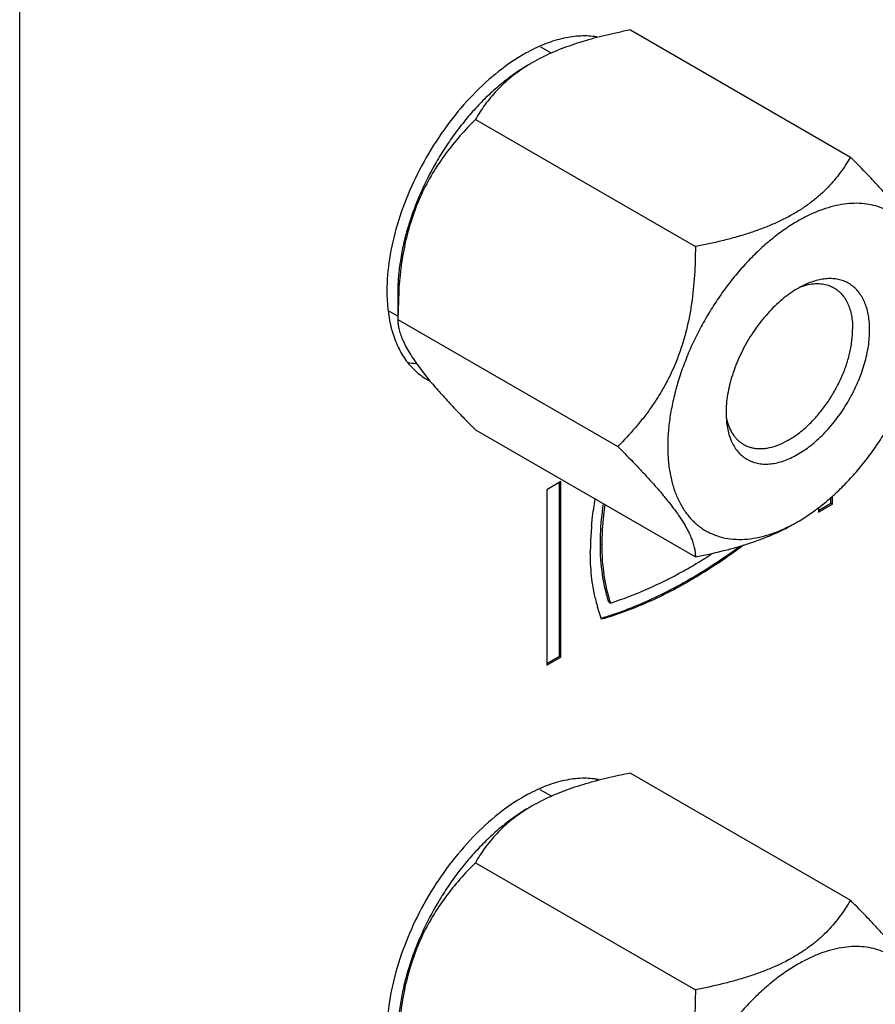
# Model space of a CAD drawing. Header units: inches. Extents: x 0 to 34, y 0 to 22.
# Tile 17 of 179: x 3.637 to 3.953, y 14.157 to 14.52. Entities that reach past the tile are written whole.
import ezdxf

# ---------------------------------------------------------------- set-up
doc = ezdxf.new("R2010")
doc.units = ezdxf.units.IN
doc.header["$LTSCALE"] = 1.87
doc.header["$MEASUREMENT"] = 0
doc.layers.get('0').update_dxf_attribs({"linetype": 'CONTINUOUS'})
for name, color, linetype in [('02___PRT_ALL_AXES', 7, 'CONTINUOUS'), ('ARTWORK', 7, 'CONTINUOUS'), ('THREAD', 7, 'CONTINUOUS')]:
    doc.layers.add(name, color=color, linetype=linetype)

msp = doc.modelspace()

# ---------------------------------------------------------------- linework, layer by layer
at = {"color": 3, "linetype": 'CONTINUOUS'}
msp.add_line((3.6373386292, 13.8766971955), (3.6373386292, 15.7443729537), dxfattribs=at)
at = {"color": 7, "linetype": 'CONTINUOUS'}
for p, q in [((3.8628503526, 14.5163894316), (3.944078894, 14.4694890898)), ((3.8055935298, 14.4833300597), (3.8868220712, 14.436429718)), ((3.7769651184, 14.4199346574), (3.7769651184, 14.4095453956)), ((3.7772759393, 14.4199251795), (3.7769651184, 14.4095453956)), ((3.7769651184, 14.4095453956), (3.8581936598, 14.3626450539)), ((3.7852062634, 14.3914160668), (3.78896346, 14.3866887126)), ((3.8055935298, 14.3688201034), (3.8868220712, 14.3219197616)), ((3.8628503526, 14.2420554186), (3.944078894, 14.1951550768)), ((3.8055935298, 14.2089960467), (3.8868220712, 14.162095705))]:
    msp.add_line(p, q, dxfattribs=at)
for centre, radius, start, end in [((3.9044427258, 14.3000969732), 0.2202551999, 100.8849317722, 102.1886411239), ((3.8589265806, 14.4482123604), 0.0647514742, 119.9998590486, 121.3816781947), ((3.9225308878, 14.410812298), 0.1455405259, 176.2679748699, 176.4101309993), ((3.8936120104, 14.3886652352), 0.0620786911, 298.318408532, 300.0113948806), ((3.9044827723, 14.0255596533), 0.2204624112, 100.8851745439, 102.1705811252), ((3.8284279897, 14.2227227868), 0.0276183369, 36.9669406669, 38.2829497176), ((3.8589265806, 14.1738783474), 0.0647514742, 119.9998590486, 121.3816781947)]:
    msp.add_arc(centre, radius, start, end, dxfattribs=at)
at = {"color": 3, "linetype": 'CONTINUOUS'}
msp.add_arc((3.85615539, 14.1764115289), 0.0656916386, 118.456192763, 120.7165446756, dxfattribs=at)
at = {"color": 7, "linetype": 'CONTINUOUS'}
for points, knots in [([(3.8579400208, 14.5153871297), (3.8550742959, 14.5147666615), (3.8508201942, 14.5137483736), (3.8452543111, 14.5121551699), (3.8412126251, 14.5108506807), (3.837299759, 14.5094210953), (3.8323563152, 14.5073699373), (3.8288058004, 14.5055907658), (3.8265509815, 14.5042888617)], [0, 0, 0, 0, 0.2632094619, 0.3924381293, 0.5196290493, 0.6443728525, 0.7662740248, 1, 1, 1, 1]), ([(3.8252251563, 14.5035234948), (3.8236087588, 14.5025902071), (3.8203843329, 14.5005365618), (3.815706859, 14.4970244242), (3.8111210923, 14.4930404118), (3.8066712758, 14.4886243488), (3.8023989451, 14.4838179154), (3.7983452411, 14.4786667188), (3.7945483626, 14.4732200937), (3.789884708, 14.4656443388), (3.7858791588, 14.4577105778), (3.7826170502, 14.4495547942), (3.7805906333, 14.4434514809), (3.7789913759, 14.4373898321), (3.7778342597, 14.4314271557), (3.7771310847, 14.4256206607), (3.7769651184, 14.4218016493), (3.7769651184, 14.4199346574)], [0, 0, 0, 0, 0.055825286, 0.1141905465, 0.1747991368, 0.2373687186, 0.3015691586, 0.3670180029, 0.4333118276, 0.500033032, 0.6329935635, 0.6984404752, 0.7626387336, 0.8252112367, 0.8858174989, 0.9441595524, 1, 1, 1, 1]), ([(3.8252081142, 14.503491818), (3.8240729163, 14.5027992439), (3.821886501, 14.5013697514), (3.8188163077, 14.4990529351), (3.8160168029, 14.4966223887), (3.8134795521, 14.4940961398), (3.8111879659, 14.4914923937), (3.8091223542, 14.488826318), (3.8072602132, 14.4861116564), (3.806130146, 14.4842595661), (3.8055935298, 14.4833300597)], [0, 0, 0, 0, 0.1403009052, 0.2753754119, 0.4055028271, 0.5311440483, 0.6528506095, 0.7712050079, 0.8867617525, 1, 1, 1, 1]), ([(3.8055935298, 14.4833300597), (3.8036330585, 14.4813696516), (3.7997954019, 14.4772921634), (3.7944555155, 14.4706987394), (3.7896292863, 14.4635080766), (3.785482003, 14.4556979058), (3.7821550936, 14.4473271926), (3.7797074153, 14.438531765), (3.7780942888, 14.4294751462), (3.7774991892, 14.4233545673), (3.7772989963, 14.4202855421)], [0, 0, 0, 0, 0.1174366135, 0.2369774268, 0.3589993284, 0.4836872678, 0.6108243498, 0.7397741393, 0.8697260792, 1, 1, 1, 1]), ([(3.944078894, 14.4694890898), (3.9435164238, 14.4685148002), (3.9423288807, 14.4665736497), (3.9403630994, 14.4637321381), (3.9381714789, 14.4609452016), (3.9357283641, 14.4582290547), (3.9330117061, 14.4556016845), (3.9300040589, 14.4530842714), (3.9266982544, 14.4506983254), (3.9243439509, 14.4492361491), (3.9231214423, 14.4485302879)], [0, 0, 0, 0, 0.1125174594, 0.227470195, 0.3453855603, 0.4668773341, 0.5925724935, 0.723062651, 0.8588120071, 1, 1, 1, 1]), ([(3.9727073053, 14.4287637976), (3.9727073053, 14.4292544), (3.9726518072, 14.4302831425), (3.9724001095, 14.431889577), (3.9719540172, 14.4336339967), (3.9712884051, 14.435529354), (3.9703799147, 14.4375874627), (3.9692078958, 14.4398162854), (3.9677584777, 14.4422188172), (3.9660258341, 14.4447906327), (3.964015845, 14.4475215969), (3.9617431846, 14.4503944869), (3.9592315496, 14.4533897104), (3.9565087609, 14.4564856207), (3.9536041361, 14.4596623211), (3.9494734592, 14.4640373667), (3.9462642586, 14.4673037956), (3.944078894, 14.4694890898)], [0, 0, 0, 0, 0.0290358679, 0.0608467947, 0.0960881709, 0.1354501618, 0.1796031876, 0.2291162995, 0.2843872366, 0.3455856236, 0.4125834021, 0.485026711, 0.5623485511, 0.6439038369, 0.7290180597, 0.8170901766, 1, 1, 1, 1]), ([(3.9717299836, 14.4286944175), (3.9714618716, 14.4300512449), (3.9709736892, 14.4320462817), (3.9701311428, 14.4346127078), (3.9691991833, 14.4370118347), (3.9678332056, 14.4398131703), (3.9658546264, 14.4428554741), (3.9635684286, 14.4455150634), (3.9609913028, 14.4477699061), (3.9581426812, 14.4496002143), (3.9550462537, 14.4509911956), (3.9517274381, 14.4519314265), (3.9482134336, 14.4524160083), (3.9445315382, 14.4524422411), (3.9407093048, 14.452013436), (3.9367742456, 14.4511334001), (3.9327536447, 14.4498102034), (3.9286776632, 14.4480536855), (3.9260016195, 14.4466353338), (3.9246620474, 14.4458618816)], [0, 0, 0, 0, 0.0681986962, 0.1010670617, 0.1331455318, 0.1950611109, 0.2543716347, 0.3116139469, 0.3674498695, 0.4226320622, 0.4779602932, 0.534223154, 0.5921453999, 0.6523480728, 0.7153144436, 0.7813958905, 0.8508286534, 0.9237260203, 1, 1, 1, 1]), ([(3.9231214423, 14.4485302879), (3.9205397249, 14.4470396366), (3.9164481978, 14.445033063), (3.9107359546, 14.4427689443), (3.9061988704, 14.4412113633), (3.9015106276, 14.4398102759), (3.8950602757, 14.438123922), (3.8901359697, 14.4370675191), (3.8868220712, 14.436429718)], [0, 0, 0, 0, 0.2327256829, 0.3546508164, 0.4796037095, 0.607063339, 0.7365509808, 1, 1, 1, 1]), ([(3.9246620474, 14.4458618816), (3.9230702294, 14.4449427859), (3.9198947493, 14.4429225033), (3.915286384, 14.4394707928), (3.9107663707, 14.4355586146), (3.9063775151, 14.4312239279), (3.9021597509, 14.426507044), (3.8981531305, 14.4214515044), (3.8943946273, 14.4161051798), (3.8909198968, 14.4105177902), (3.887761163, 14.4047418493), (3.884948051, 14.3988314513), (3.8825072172, 14.3928418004), (3.8804609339, 14.3868291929), (3.8788290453, 14.3808495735), (3.8776262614, 14.3749589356), (3.8768641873, 14.3692120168), (3.8765502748, 14.363662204), (3.8766873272, 14.3583607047), (3.8772756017, 14.353356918), (3.8781496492, 14.349418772), (3.87907752, 14.3464709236), (3.8801216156, 14.343738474), (3.8816853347, 14.3405749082), (3.8836340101, 14.3377282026), (3.8853850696, 14.3357195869), (3.8867792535, 14.3343563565), (3.8882632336, 14.3331254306), (3.8898337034, 14.332030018), (3.8914868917, 14.3310730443), (3.8932184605, 14.330256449), (3.8950243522, 14.3295822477), (3.8975446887, 14.3288702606), (3.9008808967, 14.328349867), (3.9050670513, 14.328323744), (3.9094302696, 14.3288845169), (3.9139300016, 14.3300253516), (3.9185250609, 14.3317329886), (3.9215452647, 14.3331995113), (3.9230603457, 14.3340158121)], [0, 0, 0, 0, 0.0325332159, 0.066529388, 0.1018230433, 0.1382553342, 0.1756361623, 0.2137487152, 0.2523637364, 0.2912436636, 0.3301443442, 0.3688220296, 0.4070365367, 0.4445576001, 0.4811676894, 0.5166693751, 0.5508894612, 0.5836853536, 0.6149537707, 0.6446353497, 0.6727279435, 0.6862000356, 0.6993041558, 0.72447502, 0.7484680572, 0.7601208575, 0.7715961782, 0.7829416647, 0.7942075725, 0.8054462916, 0.8167107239, 0.828053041, 0.8395239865, 0.863021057, 0.8875548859, 0.9133796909, 0.9406717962, 0.969539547, 1, 1, 1, 1]), ([(3.8868220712, 14.436429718), (3.8868220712, 14.4329096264), (3.8866275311, 14.4258640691), (3.8857465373, 14.4170948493), (3.8845555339, 14.4101586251), (3.8833979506, 14.4050294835), (3.8819603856, 14.4000007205), (3.880234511, 14.3951044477), (3.8782268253, 14.3903696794), (3.8759509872, 14.3858207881), (3.8734328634, 14.3814716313), (3.8707012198, 14.3773274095), (3.8677869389, 14.373383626), (3.8637175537, 14.3684049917), (3.8604424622, 14.3648937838), (3.8581936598, 14.3626450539)], [0, 0, 0, 0, 0.1294423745, 0.2589999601, 0.3236779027, 0.3881395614, 0.452258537, 0.5158951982, 0.5789246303, 0.6412491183, 0.7028153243, 0.7636166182, 0.8236753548, 0.8830549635, 1, 1, 1, 1]), ([(3.9246620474, 14.3349096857), (3.9262713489, 14.3358388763), (3.9294814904, 14.3378833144), (3.9341380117, 14.3413799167), (3.9387033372, 14.3453460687), (3.9431332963, 14.3497425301), (3.9473867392, 14.3545275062), (3.9514223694, 14.3596558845), (3.9552021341, 14.3650780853), (3.9586895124, 14.3707425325), (3.9618512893, 14.3765949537), (3.9646573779, 14.3825792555), (3.9670804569, 14.3886384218), (3.9690979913, 14.3947142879), (3.970690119, 14.4007490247), (3.9718418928, 14.4066851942), (3.9725423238, 14.4124657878), (3.9727072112, 14.4162678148), (3.9727072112, 14.4181264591)], [0, 0, 0, 0, 0.0558256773, 0.1141849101, 0.1747881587, 0.237356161, 0.301553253, 0.3669982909, 0.4332884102, 0.5000063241, 0.5667237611, 0.6330139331, 0.6984571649, 0.7626520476, 0.8252214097, 0.8858238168, 0.9441637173, 1, 1, 1, 1]), ([(3.7769651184, 14.4095453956), (3.7769651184, 14.4090029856), (3.7770334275, 14.4078591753), (3.7773429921, 14.4060658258), (3.7778946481, 14.4041020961), (3.7787216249, 14.4019516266), (3.7798532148, 14.399600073), (3.7813136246, 14.3970403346), (3.7831146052, 14.3942733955), (3.7844734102, 14.3923916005), (3.7852062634, 14.3914160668)], [0, 0, 0, 0, 0.0804287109, 0.1694791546, 0.269360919, 0.3823894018, 0.5106854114, 0.6559544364, 0.8190774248, 1, 1, 1, 1]), ([(3.78896346, 14.3866887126), (3.7901682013, 14.3852442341), (3.7927111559, 14.3823099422), (3.7967481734, 14.3779032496), (3.8010724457, 14.3733788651), (3.8040638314, 14.3703497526), (3.8055935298, 14.3688201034)], [0, 0, 0, 0, 0.2310983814, 0.4769631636, 0.7342111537, 1, 1, 1, 1]), ([(3.8581936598, 14.3626450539), (3.8603790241, 14.36045976), (3.8635882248, 14.3571933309), (3.8677189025, 14.3528182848), (3.8706235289, 14.3496415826), (3.8733463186, 14.3465456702), (3.8758579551, 14.3435504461), (3.8781306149, 14.340677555), (3.880140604, 14.3379465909), (3.8818732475, 14.3353747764), (3.8833226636, 14.3329722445), (3.8844946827, 14.3307434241), (3.8854031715, 14.3286853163), (3.8860687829, 14.3267899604), (3.8865148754, 14.3250455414), (3.8867665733, 14.3234391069), (3.8868220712, 14.3224103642), (3.8868220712, 14.3219197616)], [0, 0, 0, 0, 0.1829097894, 0.2709819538, 0.3560962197, 0.4376515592, 0.5149734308, 0.5874167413, 0.6544145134, 0.7156129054, 0.7708837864, 0.8203968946, 0.864549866, 0.9039118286, 0.9391531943, 0.9709641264, 1, 1, 1, 1]), ([(3.8868220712, 14.3219197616), (3.8901359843, 14.3225575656), (3.8950603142, 14.3236139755), (3.9015106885, 14.325300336), (3.9061989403, 14.3267014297), (3.9107360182, 14.3282590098), (3.9164482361, 14.330523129), (3.9205397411, 14.3325296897), (3.9231214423, 14.3340203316)], [0, 0, 0, 0, 0.2634501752, 0.3929386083, 0.5203981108, 0.6453511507, 0.7672757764, 1, 1, 1, 1]), ([(3.8580042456, 14.2410670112), (3.8551326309, 14.2404462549), (3.8508697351, 14.2394273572), (3.8452922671, 14.2378327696), (3.8412421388, 14.2365268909), (3.8373211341, 14.2350955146), (3.8323676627, 14.2330414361), (3.8288100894, 14.2312592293), (3.8265509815, 14.2299548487)], [0, 0, 0, 0, 0.2632143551, 0.3924467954, 0.5196414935, 0.6443878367, 0.7662887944, 1, 1, 1, 1]), ([(3.8252251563, 14.2291894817), (3.8236087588, 14.2282561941), (3.8203843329, 14.2262025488), (3.815706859, 14.2226904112), (3.8111210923, 14.2187063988), (3.8066712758, 14.2142903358), (3.8023989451, 14.2094839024), (3.7983452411, 14.2043327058), (3.7945483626, 14.1988860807), (3.789884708, 14.1913103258), (3.7858791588, 14.1833765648), (3.7826170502, 14.1752207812), (3.7805906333, 14.1691174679), (3.7789913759, 14.1630558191), (3.7778342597, 14.1570931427), (3.7771310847, 14.1512866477), (3.7769651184, 14.1474676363), (3.7769651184, 14.1456006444)], [0, 0, 0, 0, 0.055825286, 0.1141905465, 0.1747991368, 0.2373687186, 0.3015691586, 0.3670180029, 0.4333118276, 0.500033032, 0.6329935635, 0.6984404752, 0.7626387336, 0.8252112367, 0.8858174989, 0.9441595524, 1, 1, 1, 1]), ([(3.8252081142, 14.229157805), (3.8240729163, 14.2284652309), (3.821886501, 14.2270357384), (3.8188163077, 14.2247189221), (3.8160168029, 14.2222883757), (3.8134795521, 14.2197621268), (3.8111879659, 14.2171583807), (3.8091223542, 14.214492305), (3.8072602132, 14.2117776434), (3.806130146, 14.2099255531), (3.8055935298, 14.2089960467)], [0, 0, 0, 0, 0.1403009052, 0.2753754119, 0.4055028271, 0.5311440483, 0.6528506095, 0.7712050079, 0.8867617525, 1, 1, 1, 1]), ([(3.8055935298, 14.2089960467), (3.8036330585, 14.2070356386), (3.7997954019, 14.2029581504), (3.7944555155, 14.1963647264), (3.7896292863, 14.1891740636), (3.785482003, 14.1813638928), (3.7821550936, 14.1729931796), (3.7797074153, 14.164197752), (3.7780942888, 14.1551411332), (3.7774991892, 14.1490205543), (3.7772989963, 14.1459515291)], [0, 0, 0, 0, 0.1174366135, 0.2369774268, 0.3589993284, 0.4836872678, 0.6108243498, 0.7397741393, 0.8697260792, 1, 1, 1, 1]), ([(3.944078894, 14.1951550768), (3.9435164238, 14.1941807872), (3.9423288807, 14.1922396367), (3.9403630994, 14.1893981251), (3.9381714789, 14.1866111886), (3.9357283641, 14.1838950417), (3.9330117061, 14.1812676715), (3.9300040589, 14.1787502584), (3.9266982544, 14.1763643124), (3.9243439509, 14.1749021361), (3.9231214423, 14.1741962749)], [0, 0, 0, 0, 0.1125174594, 0.227470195, 0.3453855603, 0.4668773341, 0.5925724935, 0.723062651, 0.8588120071, 1, 1, 1, 1]), ([(3.9727073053, 14.1544297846), (3.9727073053, 14.154920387), (3.9726518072, 14.1559491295), (3.9724001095, 14.157555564), (3.9719540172, 14.1592999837), (3.9712884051, 14.161195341), (3.9703799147, 14.1632534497), (3.9692078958, 14.1654822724), (3.9677584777, 14.1678848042), (3.9660258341, 14.1704566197), (3.964015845, 14.1731875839), (3.9617431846, 14.1760604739), (3.9592315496, 14.1790556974), (3.9565087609, 14.1821516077), (3.9536041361, 14.1853283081), (3.9494734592, 14.1897033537), (3.9462642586, 14.1929697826), (3.944078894, 14.1951550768)], [0, 0, 0, 0, 0.0290358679, 0.0608467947, 0.0960881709, 0.1354501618, 0.1796031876, 0.2291162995, 0.2843872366, 0.3455856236, 0.4125834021, 0.485026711, 0.5623485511, 0.6439038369, 0.7290180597, 0.8170901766, 1, 1, 1, 1]), ([(3.9717299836, 14.1543604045), (3.9714618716, 14.1557172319), (3.9709736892, 14.1577122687), (3.9701311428, 14.1602786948), (3.9691991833, 14.1626778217), (3.9678332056, 14.1654791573), (3.9658546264, 14.1685214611), (3.9635684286, 14.1711810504), (3.9609913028, 14.1734358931), (3.9581426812, 14.1752662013), (3.9550462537, 14.1766571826), (3.9517274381, 14.1775974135), (3.9482134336, 14.1780819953), (3.9445315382, 14.178108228), (3.9407093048, 14.177679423), (3.9367742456, 14.1767993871), (3.9327536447, 14.1754761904), (3.9286776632, 14.1737196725), (3.9260016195, 14.1723013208), (3.9246620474, 14.1715278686)], [0, 0, 0, 0, 0.0681986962, 0.1010670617, 0.1331455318, 0.1950611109, 0.2543716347, 0.3116139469, 0.3674498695, 0.4226320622, 0.4779602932, 0.534223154, 0.5921453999, 0.6523480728, 0.7153144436, 0.7813958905, 0.8508286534, 0.9237260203, 1, 1, 1, 1]), ([(3.9246620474, 14.1715278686), (3.9230702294, 14.1706087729), (3.9198947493, 14.1685884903), (3.915286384, 14.1651367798), (3.9107663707, 14.1612246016), (3.9063775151, 14.1568899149), (3.9021597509, 14.152173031), (3.8981531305, 14.1471174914), (3.8943946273, 14.1417711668), (3.8909198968, 14.1361837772), (3.887761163, 14.1304078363), (3.884948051, 14.1244974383), (3.8825072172, 14.1185077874), (3.8804609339, 14.1124951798), (3.8788290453, 14.1065155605), (3.8776262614, 14.1006249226), (3.8768641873, 14.0948780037), (3.8765502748, 14.089328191), (3.8766873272, 14.0840266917), (3.8772756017, 14.079022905), (3.8781496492, 14.075084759), (3.87907752, 14.0721369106), (3.8801216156, 14.069404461), (3.8816853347, 14.0662408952), (3.8836340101, 14.0633941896), (3.8853850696, 14.0613855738), (3.8867792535, 14.0600223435), (3.8882632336, 14.0587914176), (3.8898337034, 14.057696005), (3.8914868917, 14.0567390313), (3.8932184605, 14.055922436), (3.8950243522, 14.0552482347), (3.8975446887, 14.0545362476), (3.9008808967, 14.054015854), (3.9050670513, 14.053989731), (3.9094302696, 14.0545505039), (3.9139300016, 14.0556913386), (3.9185250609, 14.0573989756), (3.9215452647, 14.0588654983), (3.9230603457, 14.0596817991)], [0, 0, 0, 0, 0.0325332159, 0.066529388, 0.1018230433, 0.1382553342, 0.1756361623, 0.2137487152, 0.2523637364, 0.2912436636, 0.3301443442, 0.3688220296, 0.4070365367, 0.4445576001, 0.4811676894, 0.5166693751, 0.5508894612, 0.5836853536, 0.6149537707, 0.6446353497, 0.6727279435, 0.6862000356, 0.6993041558, 0.72447502, 0.7484680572, 0.7601208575, 0.7715961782, 0.7829416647, 0.7942075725, 0.8054462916, 0.8167107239, 0.828053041, 0.8395239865, 0.863021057, 0.8875548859, 0.9133796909, 0.9406717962, 0.969539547, 1, 1, 1, 1]), ([(3.9231214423, 14.1741962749), (3.9205397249, 14.1727056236), (3.9164481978, 14.17069905), (3.9107359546, 14.1684349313), (3.9061988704, 14.1668773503), (3.9015106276, 14.1654762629), (3.8950602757, 14.163789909), (3.8901359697, 14.1627335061), (3.8868220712, 14.162095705)], [0, 0, 0, 0, 0.2327256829, 0.3546508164, 0.4796037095, 0.607063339, 0.7365509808, 1, 1, 1, 1]), ([(3.8868220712, 14.162095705), (3.8868220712, 14.1585756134), (3.8866275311, 14.1515300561), (3.8857465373, 14.1427608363), (3.8845555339, 14.1358246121), (3.8833979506, 14.1306954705), (3.8819603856, 14.1256667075), (3.880234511, 14.1207704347), (3.8782268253, 14.1160356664), (3.8759509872, 14.1114867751), (3.8734328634, 14.1071376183), (3.8707012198, 14.1029933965), (3.8677869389, 14.099049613), (3.8637175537, 14.0940709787), (3.8604424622, 14.0905597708), (3.8581936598, 14.0883110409)], [0, 0, 0, 0, 0.1294423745, 0.2589999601, 0.3236779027, 0.3881395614, 0.452258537, 0.5158951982, 0.5789246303, 0.6412491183, 0.7028153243, 0.7636166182, 0.8236753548, 0.8830549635, 1, 1, 1, 1])]:
    msp.add_open_spline(points, degree=3, knots=knots, dxfattribs=at)
at = {"color": 3, "linetype": 'CONTINUOUS'}
for points, knots in [([(3.8510349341, 14.2397089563), (3.8490457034, 14.2400746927), (3.8448256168, 14.2403591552), (3.8383049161, 14.2395174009), (3.8315270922, 14.2374537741), (3.8270860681, 14.2353757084), (3.8248541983, 14.2341664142)], [0, 0, 0, 0, 0.2227524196, 0.4617855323, 0.7204344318, 1, 1, 1, 1]), ([(3.82260068, 14.2328869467), (3.8191867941, 14.2308600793), (3.8124525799, 14.2260378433), (3.8031952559, 14.217244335), (3.7946772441, 14.2069016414), (3.7872142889, 14.1953901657), (3.7810817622, 14.1831328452), (3.7765002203, 14.1705783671), (3.7736455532, 14.1581914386), (3.7729281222, 14.1499830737), (3.7729281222, 14.1460389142)], [0, 0, 0, 0, 0.1146997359, 0.2381899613, 0.3679360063, 0.5008802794, 0.6337057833, 0.7630748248, 0.8860537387, 1, 1, 1, 1])]:
    msp.add_open_spline(points, degree=3, knots=knots, dxfattribs=at)
at = {"layer": '02___PRT_ALL_AXES', "color": 7, "linetype": 'CONTINUOUS'}
for p, q in [((3.8337138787, 14.5078510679), (3.8298262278, 14.5100957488)), ((3.7769651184, 14.4107111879), (3.7738497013, 14.4125099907)), ((3.8337138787, 14.2335170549), (3.8295147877, 14.2359415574))]:
    msp.add_line(p, q, dxfattribs=at)
for centre, radius, start, end in [((3.8285315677, 14.4968253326), 0.0274869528, 37.729261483, 38.2844521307), ((3.7847340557, 14.421592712), 0.0282940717, 261.7323651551, 267.7272659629)]:
    msp.add_arc(centre, radius, start, end, dxfattribs=at)
at = {"layer": '02___PRT_ALL_AXES', "color": 3, "linetype": 'CONTINUOUS'}
for centre, radius, start, end in [((3.8560380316, 14.4506426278), 0.0654516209, 118.3405007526, 120.5701241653), ((3.7995086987, 14.4079262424), 0.0236486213, 239.9954426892, 242.2233355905)]:
    msp.add_arc(centre, radius, start, end, dxfattribs=at)
for points, knots in [([(3.8504615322, 14.5138296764), (3.8485116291, 14.5141447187), (3.8443912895, 14.5143510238), (3.8380433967, 14.5134702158), (3.8314558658, 14.5114372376), (3.8271375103, 14.5094194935), (3.8249674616, 14.5082493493)], [0, 0, 0, 0, 0.2233355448, 0.4627343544, 0.7212326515, 1, 1, 1, 1]), ([(3.8227498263, 14.5069969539), (3.819328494, 14.504977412), (3.8125778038, 14.5001647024), (3.8032960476, 14.4913758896), (3.7947526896, 14.4810280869), (3.7872655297, 14.4695033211), (3.7811118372, 14.4572265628), (3.7765137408, 14.4446489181), (3.7736483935, 14.4322376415), (3.7729281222, 14.4240126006), (3.7729281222, 14.4200606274)], [0, 0, 0, 0, 0.1145863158, 0.2380102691, 0.3677359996, 0.5006975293, 0.6335656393, 0.7629884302, 0.886017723, 1, 1, 1, 1]), ([(3.7729281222, 14.4200606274), (3.7729281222, 14.4176107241), (3.7731882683, 14.4128725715), (3.7740543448, 14.4082010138), (3.7746448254, 14.4059954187)], [0, 0, 0, 0, 0.517602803, 1, 1, 1, 1]), ([(3.7746448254, 14.4059954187), (3.775191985, 14.4039516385), (3.7765393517, 14.4000729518), (3.7794549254, 14.3948517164), (3.7831545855, 14.3905533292), (3.786122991, 14.3883476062), (3.787682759, 14.3874468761)], [0, 0, 0, 0, 0.2731181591, 0.5273622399, 0.7674917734, 1, 1, 1, 1])]:
    msp.add_open_spline(points, degree=3, knots=knots, dxfattribs=at)
at = {"layer": 'ARTWORK', "color": 3, "linetype": 'CONTINUOUS'}
for p, q in [((3.8371368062, 14.3496797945), (3.8319793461, 14.3467019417)), ((3.8371368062, 14.2849294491), (3.8371368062, 14.3496797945)), ((3.8319793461, 14.3467019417), (3.8319793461, 14.2819515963)), ((3.9374008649, 14.341391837), (3.9374008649, 14.3444340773)), ((3.9322434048, 14.3384139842), (3.9374008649, 14.341391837)), ((3.9322434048, 14.3400124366), (3.9322434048, 14.3384139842)), ((3.8522070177, 14.2988643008), (3.8507063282, 14.3033703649)), ((3.8319793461, 14.2819515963), (3.8371368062, 14.2849294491))]:
    msp.add_line(p, q, dxfattribs=at)
at = {"layer": 'ARTWORK', "color": 7, "linetype": 'CONTINUOUS'}
for p, q in [((3.8366064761, 14.2852356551), (3.8366064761, 14.3493735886)), ((3.9368705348, 14.341698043), (3.9368705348, 14.3439728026)), ((3.9322434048, 14.3390263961), (3.9368705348, 14.341698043)), ((3.9374008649, 14.341391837), (3.9368705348, 14.341698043)), ((3.8522784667, 14.3263130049), (3.8517481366, 14.3266192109)), ((3.8848738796, 14.3131360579), (3.8843435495, 14.3134422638)), ((3.8554531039, 14.3048726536), (3.8549227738, 14.3051788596)), ((3.8319793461, 14.2825640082), (3.8366064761, 14.2852356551)), ((3.8371368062, 14.2849294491), (3.8366064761, 14.2852356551))]:
    msp.add_line(p, q, dxfattribs=at)
at = {"layer": 'ARTWORK', "color": 3, "linetype": 'CONTINUOUS'}
for centre, radius, start, end in [((3.9503457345, 14.3235746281), 0.1023082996, 174.4993232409, 178.3815869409), ((3.9408934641, 14.3238598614), 0.0928517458, 178.3927929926, 179.9957433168), ((3.789349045, 14.4832366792), 0.1907908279, 301.0714308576, 302.9542421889), ((3.7946017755, 14.4744602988), 0.180562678, 299.1450189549, 301.08109406), ((3.909641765, 14.320216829), 0.0612960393, 193.0241563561, 195.5301610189), ((3.9073939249, 14.3196002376), 0.0589651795, 195.5377109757, 195.9766170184)]:
    msp.add_arc(centre, radius, start, end, dxfattribs=at)
at = {"layer": 'ARTWORK', "color": 7, "linetype": 'CONTINUOUS'}
for centre, radius, start, end in [((3.8137206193, 14.4277282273), 0.1340513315, 288.7361787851, 291.292007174), ((3.8169772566, 14.4180147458), 0.1238063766, 286.4586963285, 288.5664856), ((3.815313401, 14.4230933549), 0.1291504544, 288.5488315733, 288.7274815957)]:
    msp.add_arc(centre, radius, start, end, dxfattribs=at)
at = {"layer": 'ARTWORK', "color": 3, "linetype": 'CONTINUOUS'}
for points, knots in [([(3.8485085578, 14.3333816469), (3.8485873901, 14.3342101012), (3.8489464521, 14.3375794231), (3.8494538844, 14.3409326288), (3.849912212, 14.3434472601)], [0, 0, 0, 0, 0.2456121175, 1, 1, 1, 1]), ([(3.8534409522, 14.3411429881), (3.8532504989, 14.3398754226), (3.852596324, 14.3349578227), (3.8522784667, 14.3299921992), (3.8522784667, 14.3263130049)], [0, 0, 0, 0, 0.2583746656, 1, 1, 1, 1]), ([(3.849922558, 14.306403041), (3.8492805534, 14.3091733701), (3.8483338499, 14.314977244), (3.8480417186, 14.3208462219), (3.8480417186, 14.3238667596)], [0, 0, 0, 0, 0.4849264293, 1, 1, 1, 1]), ([(3.8522784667, 14.3263130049), (3.8522784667, 14.3225337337), (3.8527560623, 14.3152754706), (3.8543570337, 14.3081631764), (3.8554531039, 14.3048726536)], [0, 0, 0, 0, 0.5214555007, 1, 1, 1, 1]), ([(3.9045752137, 14.3261681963), (3.9029559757, 14.3249602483), (3.8965792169, 14.320336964), (3.8899453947, 14.3160642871), (3.8848738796, 14.3131360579)], [0, 0, 0, 0, 0.2564853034, 1, 1, 1, 1]), ([(3.8554531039, 14.3048726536), (3.8600140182, 14.3063050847), (3.8692565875, 14.3098400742), (3.8780921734, 14.3142791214), (3.8825397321, 14.316758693)], [0, 0, 0, 0, 0.4842243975, 1, 1, 1, 1]), ([(3.8848738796, 14.3131360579), (3.8795477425, 14.310060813), (3.8689261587, 14.3046295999), (3.8577303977, 14.3004757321), (3.8522070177, 14.2988643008)], [0, 0, 0, 0, 0.5166562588, 1, 1, 1, 1])]:
    msp.add_open_spline(points, degree=3, knots=knots, dxfattribs=at)
at = {"layer": 'ARTWORK', "color": 7, "linetype": 'CONTINUOUS'}
for points, knots in [([(3.8517481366, 14.3266192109), (3.8517481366, 14.3278163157), (3.8518529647, 14.3327772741), (3.8523513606, 14.3377270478), (3.8529106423, 14.3414493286)], [0, 0, 0, 0, 0.2412949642, 1, 1, 1, 1]), ([(3.8531734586, 14.3117697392), (3.8529343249, 14.3129402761), (3.8520769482, 14.3178449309), (3.8517481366, 14.3228365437), (3.8517481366, 14.3266192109)], [0, 0, 0, 0, 0.2400286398, 1, 1, 1, 1]), ([(3.8843435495, 14.3134422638), (3.8859095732, 14.3143464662), (3.8922803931, 14.318154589), (3.8984280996, 14.3223326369), (3.9029479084, 14.3256612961)], [0, 0, 0, 0, 0.2436568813, 1, 1, 1, 1]), ([(3.862397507, 14.302826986), (3.8642322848, 14.3035411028), (3.8717468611, 14.306649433), (3.8790073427, 14.3103612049), (3.8843435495, 14.3134422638)], [0, 0, 0, 0, 0.2421510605, 1, 1, 1, 1]), ([(3.8549227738, 14.3051788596), (3.8547474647, 14.3057051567), (3.8540640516, 14.3078740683), (3.8535175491, 14.3100854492), (3.8531734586, 14.3117697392)], [0, 0, 0, 0, 0.2439640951, 1, 1, 1, 1])]:
    msp.add_open_spline(points, degree=3, knots=knots, dxfattribs=at)
at = {"layer": 'THREAD', "color": 7, "linetype": 'CONTINUOUS'}
for p, q in [((3.925674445, 14.4216238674), (3.9280642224, 14.4223335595)), ((3.8981455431, 14.3750754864), (3.8983477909, 14.3714234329)), ((3.8982384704, 14.3732530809), (3.8986933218, 14.3714707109))]:
    msp.add_line(p, q, dxfattribs=at)
msp.add_arc((3.9323838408, 14.4037497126), 0.019079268, 101.4408806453, 103.0854394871, dxfattribs=at)
for points, knots in [([(3.9279286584, 14.4226561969), (3.9269732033, 14.4222414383), (3.9250539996, 14.4212835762), (3.9222529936, 14.4195428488), (3.9194791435, 14.4174785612), (3.916764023, 14.4151129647), (3.9141364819, 14.4124728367), (3.9107629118, 14.4085938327), (3.907723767, 14.4043326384), (3.9050695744, 14.3997891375), (3.9032891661, 14.396263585), (3.9017466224, 14.3926728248), (3.9004587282, 14.3890567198), (3.8994399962, 14.3854552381), (3.8987013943, 14.3819076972), (3.8982523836, 14.3784543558), (3.8981455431, 14.3761834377), (3.8981455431, 14.3750754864)], [0, 0, 0, 0, 0.0531691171, 0.1092789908, 0.1681393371, 0.2294761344, 0.292936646, 0.3581174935, 0.4917439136, 0.5592779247, 0.6266023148, 0.6932182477, 0.7586411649, 0.8224086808, 0.8841254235, 0.9434436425, 1, 1, 1, 1]), ([(3.9511785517, 14.4056960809), (3.9511785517, 14.4065973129), (3.9511109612, 14.408358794), (3.9507925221, 14.4109189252), (3.9502597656, 14.4133140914), (3.9495171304, 14.415523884), (3.9485691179, 14.4175304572), (3.9474228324, 14.4193173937), (3.946086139, 14.4208685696), (3.9445696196, 14.4221690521), (3.9428867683, 14.4232065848), (3.9410528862, 14.4239706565), (3.9390855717, 14.4244559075), (3.9370024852, 14.4246580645), (3.9348217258, 14.4245784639), (3.9325612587, 14.4242177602), (3.9302391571, 14.4235814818), (3.9287020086, 14.4229919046), (3.9279286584, 14.4226561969)], [0, 0, 0, 0, 0.0755694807, 0.1476194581, 0.2160436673, 0.2809705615, 0.3426969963, 0.4016626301, 0.4584479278, 0.5137860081, 0.5685185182, 0.6235353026, 0.6797000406, 0.737794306, 0.7984590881, 0.8621887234, 0.9293073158, 1, 1, 1, 1]), ([(3.9285993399, 14.4224498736), (3.9294514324, 14.4226221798), (3.9311319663, 14.422841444), (3.9336085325, 14.4227557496), (3.9355523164, 14.4223206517), (3.9369889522, 14.4217621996), (3.9376670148, 14.4214155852), (3.9379949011, 14.4212262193)], [0, 0, 0, 0, 0.2694656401, 0.5228898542, 0.7644578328, 0.8826342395, 1, 1, 1, 1]), ([(3.9379949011, 14.4212262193), (3.9385419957, 14.4209102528), (3.9395939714, 14.4201762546), (3.9409839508, 14.4188082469), (3.9421790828, 14.4171845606), (3.9431691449, 14.4153239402), (3.9439454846, 14.4132445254), (3.9445028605, 14.4109664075), (3.9448358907, 14.4085123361), (3.9449063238, 14.4068179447), (3.9449063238, 14.4059493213)], [0, 0, 0, 0, 0.1080131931, 0.2180644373, 0.332007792, 0.4513516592, 0.5772555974, 0.710511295, 0.8514947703, 1, 1, 1, 1]), ([(3.8983474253, 14.3714231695), (3.8985416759, 14.3697261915), (3.8990447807, 14.3672564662), (3.9002437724, 14.3642336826), (3.9013398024, 14.3622558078), (3.9026468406, 14.360525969), (3.9041556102, 14.3590624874), (3.9058510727, 14.3578799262), (3.9077171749, 14.3569921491), (3.9097338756, 14.3564062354), (3.9118812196, 14.3561280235), (3.914138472, 14.3561566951), (3.9164852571, 14.3564914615), (3.918901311, 14.3571266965), (3.9213656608, 14.3580568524), (3.9238575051, 14.3592723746), (3.9263550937, 14.3607629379), (3.9288370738, 14.3625148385), (3.9312815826, 14.3645129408), (3.9336674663, 14.3667394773), (3.9367721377, 14.3700184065), (3.9403643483, 14.3745580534), (3.9434682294, 14.37951034), (3.9456311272, 14.3836788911), (3.9470686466, 14.3868655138), (3.94830777, 14.3900832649), (3.9493384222, 14.3933034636), (3.9501507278, 14.3964982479), (3.9507381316, 14.3996397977), (3.9510943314, 14.4026994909), (3.9511785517, 14.4047119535), (3.9511785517, 14.4056960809)], [0, 0, 0, 0, 0.0563829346, 0.0823952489, 0.1071229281, 0.1307946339, 0.1537071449, 0.1762204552, 0.1987267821, 0.2216184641, 0.2452565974, 0.2699427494, 0.2959100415, 0.3233141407, 0.3522433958, 0.382720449, 0.4147157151, 0.4481520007, 0.4829142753, 0.5188556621, 0.5558026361, 0.6318938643, 0.7095091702, 0.748333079, 0.7868531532, 0.8248455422, 0.8620937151, 0.8983979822, 0.9335908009, 0.9675140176, 1, 1, 1, 1]), ([(3.9046183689, 14.3634200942), (3.9050283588, 14.3631833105), (3.9058842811, 14.3627595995), (3.9072490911, 14.3622881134), (3.9086897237, 14.3619805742), (3.9101977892, 14.3618391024), (3.9117648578, 14.3618640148), (3.9139666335, 14.362122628), (3.9168294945, 14.3628832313), (3.9202772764, 14.3644071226), (3.923741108, 14.3665260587), (3.9271491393, 14.3691943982), (3.9304312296, 14.37235531), (3.9335182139, 14.3759418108), (3.9363443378, 14.3798778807), (3.9388496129, 14.3840794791), (3.9409806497, 14.3884569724), (3.9426917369, 14.3929168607), (3.9439470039, 14.3973651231), (3.9447183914, 14.4017060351), (3.9449063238, 14.4045650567), (3.9449063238, 14.4059493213)], [0, 0, 0, 0, 0.0213298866, 0.0428888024, 0.064892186, 0.0875349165, 0.1109833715, 0.1353679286, 0.187266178, 0.2436999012, 0.3046441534, 0.3697294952, 0.4383232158, 0.5096059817, 0.5826272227, 0.656354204, 0.7297281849, 0.8017010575, 0.871280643, 0.9376365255, 1, 1, 1, 1]), ([(3.8986933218, 14.3714707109), (3.8989620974, 14.3705865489), (3.8996050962, 14.3689078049), (3.9007381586, 14.3670011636), (3.9018029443, 14.3656886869), (3.9026668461, 14.3648193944), (3.903602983, 14.3640561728), (3.9042737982, 14.3636190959), (3.9046183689, 14.3634200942)], [0, 0, 0, 0, 0.2709554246, 0.5246441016, 0.6464781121, 0.7657758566, 0.8833309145, 1, 1, 1, 1])]:
    msp.add_open_spline(points, degree=3, knots=knots, dxfattribs=at)

doc.saveas('drawing.dxf')
